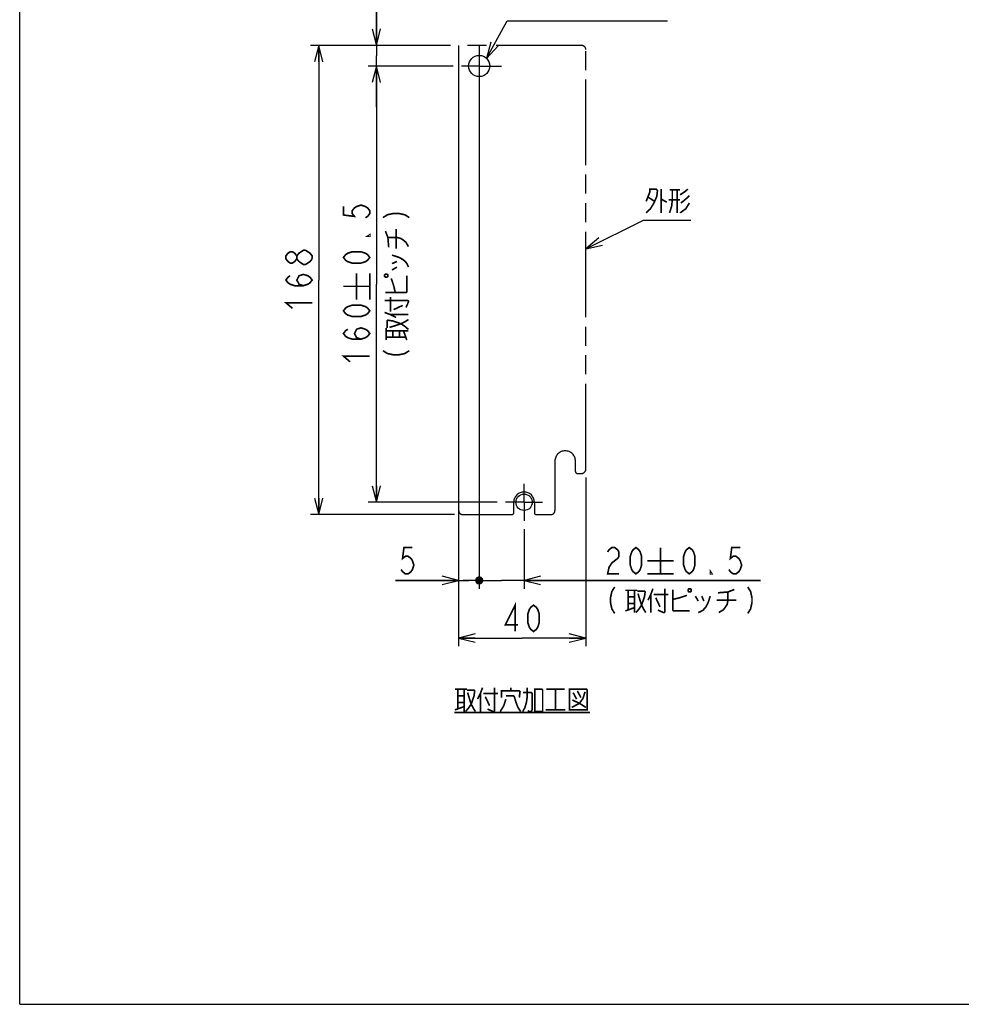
# Model space of a CAD drawing. Extents: x 0 to 840, y 0 to 594.
# Tile 1 of 22: x 0 to 229, y 0 to 239. Entities that reach past the tile are written whole.
import ezdxf

# ---------------------------------------------------------------- set-up
doc = ezdxf.new("R2010")
doc.units = 0
doc.header["$LTSCALE"] = 46.2
doc.linetypes.add('CENTER', pattern=[0.6, 0.375, -0.075, 0.075, -0.075])
doc.linetypes.add('PHANTOM', pattern=[0.8, 0.45, -0.05, 0.1, -0.05, 0.1, -0.05])
doc.layers.get('0').update_dxf_attribs({"linetype": 'CONTINUOUS'})
for name, color, linetype in [('ALL_DIM', 7, 'CONTINUOUS'), ('ALL_NOTE', 7, 'CONTINUOUS'), ('DEFAULT_1', 7, 'CENTER'), ('DEFAULT_3', 7, 'PHANTOM')]:
    doc.layers.add(name, color=color, linetype=linetype)
doc.dimstyles.get("Standard").update_dxf_attribs({"dimtxt": 2.5, "dimasz": 2.5, "dimexe": 1.25, "dimexo": 0.625, "dimtad": 1, "dimcen": 2.5, "dimazin": 3, "dimtfac": 1, "dimtmove": 0, "dimatfit": 3})

# ---------------------------------------------------------------- blocks, each defined once
blk = doc.blocks.new('_OPEN')
at = {"color": 0, "linetype": 'BYBLOCK'}
for p, q in [((0, 0), (-1, 0.25)), ((-1, -0.25), (0, 0)), ((-1, 0), (0, 0))]:
    blk.add_line(p, q, dxfattribs=at)
blk = doc.blocks.new('*D10')
at = {"layer": 'ALL_DIM', "color": 2, "linetype": 'CONTINUOUS'}
for p, q in [((86.69, 232.99), (86.69, 247.91)), ((86.69, 247.91), (86.69, 230.49)), ((104.69, 232.99), (84.69, 232.99)), ((86.69, 217.99), (86.69, 230.49)), ((105.35, 227.99), (84.69, 227.99)), ((86.69, 227.99), (86.69, 217.99))]:
    blk.add_line(p, q, dxfattribs=at)
at = {"layer": 'ALL_DIM', "color": 2, "linetype": 'CONTINUOUS', "xscale": 4, "yscale": 4, "zscale": 4}
for p, rotation in [((86.69, 232.99), 270), ((86.69, 227.99), 90)]:
    blk.add_blockref('_OPEN', p, dxfattribs=dict(at, rotation=rotation))
blk = doc.blocks.new('*D11')
at = {"layer": 'ALL_DIM', "color": 2, "linetype": 'CONTINUOUS'}
for p, q in [((104.69, 232.99), (70.69, 232.99)), ((72.69, 232.99), (72.69, 175.99)), ((72.69, 118.99), (72.69, 175.99)), ((105.69, 118.99), (70.69, 118.99))]:
    blk.add_line(p, q, dxfattribs=at)
at = {"layer": 'ALL_DIM', "color": 2, "linetype": 'CONTINUOUS', "xscale": 4, "yscale": 4, "zscale": 4}
for p, rotation in [((72.69, 232.99), 90), ((72.69, 118.99), 270)]:
    blk.add_blockref('_OPEN', p, dxfattribs=dict(at, rotation=rotation))
blk = doc.blocks.new('*D12')
at = {"layer": 'ALL_DIM', "color": 2, "linetype": 'CONTINUOUS'}
for p, q in [((137.59, 127.99), (137.59, 86.99)), ((106.69, 117.99), (106.69, 86.99)), ((106.69, 88.99), (122.14, 88.99)), ((137.59, 88.99), (122.14, 88.99))]:
    blk.add_line(p, q, dxfattribs=at)
at = {"layer": 'ALL_DIM', "color": 2, "linetype": 'CONTINUOUS', "xscale": 4, "yscale": 4, "zscale": 4, "rotation": 180}
blk.add_blockref('_OPEN', (106.69, 88.99), dxfattribs=at)
at = {"layer": 'ALL_DIM', "color": 2, "linetype": 'CONTINUOUS', "xscale": 4, "yscale": 4, "zscale": 4}
blk.add_blockref('_OPEN', (137.59, 88.99), dxfattribs=at)
blk = doc.blocks.new('*D13')
at = {"layer": 'ALL_DIM', "color": 2, "linetype": 'CONTINUOUS'}
for p, q in [((105.35, 227.99), (84.69, 227.99)), ((86.69, 227.99), (86.69, 174.99)), ((86.69, 121.99), (86.69, 174.99)), ((116.09, 121.99), (84.69, 121.99))]:
    blk.add_line(p, q, dxfattribs=at)
at = {"layer": 'ALL_DIM', "color": 2, "linetype": 'CONTINUOUS', "xscale": 4, "yscale": 4, "zscale": 4}
for p, rotation in [((86.69, 227.99), 90), ((86.69, 121.99), 270)]:
    blk.add_blockref('_OPEN', p, dxfattribs=dict(at, rotation=rotation))
blk = doc.blocks.new('_DOT')
at = {"color": 0, "linetype": 'BYBLOCK'}
blk.add_line((-0.25, 0), (-1, 0), dxfattribs=at)
at = {"color": 0, "linetype": 'BYBLOCK', "const_width": 0.25}
blk.add_lwpolyline([(-0.125, 0, 1), (0.125, 0, 1)], format="xyb", close=True, dxfattribs=at)
blk = doc.blocks.new('*D14')
at = {"layer": 'ALL_DIM', "color": 2, "linetype": 'CONTINUOUS'}
for p, q in [((106.69, 230.99), (106.69, 100.99)), ((111.69, 230.99), (111.69, 100.99)), ((106.69, 102.99), (91.33, 102.99)), ((91.33, 102.99), (109.19, 102.99)), ((112.19, 102.99), (109.19, 102.99)), ((111.69, 102.99), (112.19, 102.99))]:
    blk.add_line(p, q, dxfattribs=at)
at = {"layer": 'ALL_DIM', "color": 2, "linetype": 'CONTINUOUS', "xscale": 4, "yscale": 4, "zscale": 4}
blk.add_blockref('_OPEN', (106.69, 102.99), dxfattribs=at)
at = {"layer": 'ALL_DIM', "color": 2, "linetype": 'CONTINUOUS', "xscale": 4, "yscale": 4, "zscale": 4, "rotation": 180}
blk.add_blockref('_DOT', (111.69, 102.99), dxfattribs=at)
blk = doc.blocks.new('*D15')
at = {"layer": 'ALL_DIM', "color": 2, "linetype": 'CONTINUOUS'}
for p, q in [((111.69, 220.4), (111.69, 100.99)), ((122.59, 115.49), (122.59, 100.99)), ((111.69, 102.99), (111.19, 102.99)), ((111.19, 102.99), (117.14, 102.99)), ((180.05, 102.99), (117.14, 102.99)), ((122.59, 102.99), (180.05, 102.99))]:
    blk.add_line(p, q, dxfattribs=at)
at = {"layer": 'ALL_DIM', "color": 2, "linetype": 'CONTINUOUS', "xscale": 4, "yscale": 4, "zscale": 4}
blk.add_blockref('_DOT', (111.69, 102.99), dxfattribs=at)
at = {"layer": 'ALL_DIM', "color": 2, "linetype": 'CONTINUOUS', "xscale": 4, "yscale": 4, "zscale": 4, "rotation": 180}
blk.add_blockref('_OPEN', (122.59, 102.99), dxfattribs=at)

msp = doc.modelspace()

# ---------------------------------------------------------------- linework, layer by layer
at = {"color": 7, "linetype": 'CONTINUOUS'}
for q in [(0, 594), (840, 0)]:
    msp.add_line((0, 0), q, dxfattribs=at)
for centre, radius in [((111.692, 227.987), 2.57), ((122.592, 121.987), 2)]:
    msp.add_circle(centre, radius, dxfattribs=at)
at = {"layer": 'ALL_DIM', "color": 2, "linetype": 'CONTINUOUS', "const_width": 0.4}
for points in [[(78.692, 193.856), (78.692, 191.792), (81.359, 191.448), (80.825, 192.136), (80.825, 192.824), (81.359, 193.512), (81.892, 193.856), (82.959, 194.2), (84.025, 193.856), (84.559, 193.512), (85.092, 192.824), (85.092, 192.136), (84.559, 191.448), (84.025, 191.104)], [(88.292, 191.155), (89.359, 191.843), (90.959, 192.187), (92.025, 192.187), (93.625, 191.843), (94.692, 191.155)], [(85.092, 186.976), (85.092, 186.632), (84.559, 186.632), (85.092, 186.976)], [(89.692, 183.931), (89.492, 186.339), (88.892, 187.887)], [(91.492, 183.587), (91.492, 188.403)], [(89.492, 186.339), (91.492, 186.339), (92.492, 186.167), (93.292, 185.651), (93.892, 185.135), (94.492, 184.103)], [(67.359, 181.147), (66.825, 180.459), (66.292, 180.115), (65.759, 180.115), (65.225, 180.459), (64.692, 181.147), (64.692, 181.835), (65.225, 182.523), (65.759, 182.867), (66.292, 182.867), (66.825, 182.523), (67.359, 181.835)], [(67.892, 180.459), (67.359, 181.147), (67.359, 181.835), (67.892, 182.523), (68.425, 182.867), (68.959, 183.211), (69.492, 183.211)], [(69.492, 183.211), (70.559, 182.523), (71.092, 181.835), (71.092, 181.147)], [(85.092, 181.472), (84.559, 180.784), (84.025, 180.44), (82.959, 180.096), (80.825, 180.096), (79.759, 180.44), (79.225, 180.784), (78.692, 181.472), (79.225, 182.16), (79.759, 182.504), (80.825, 182.848), (82.959, 182.848), (84.025, 182.504), (84.559, 182.16), (85.092, 181.472)], [(90.492, 182.039), (92.092, 181.523), (93.092, 181.007), (93.892, 180.319), (94.292, 179.631), (94.492, 179.115)], [(71.092, 181.147), (70.559, 180.459), (70.025, 180.115), (69.492, 179.771), (68.959, 179.771), (67.892, 180.459)], [(90.492, 179.975), (91.692, 180.491)], [(68.959, 174.611), (67.892, 174.955), (67.359, 175.987), (67.892, 177.019), (68.959, 177.363), (70.025, 177.019), (70.559, 176.675), (71.092, 175.987), (70.559, 175.299), (70.025, 174.955), (68.959, 174.611), (66.825, 174.611), (65.759, 174.955), (65.225, 175.299), (64.692, 175.987), (65.225, 176.675), (65.759, 177.019)], [(81.892, 171.253), (81.892, 177.653)], [(85.092, 171.253), (85.092, 177.653)], [(88.692, 176.879), (88.892, 176.707), (89.292, 176.707), (89.492, 176.879), (89.492, 177.223), (89.292, 177.395), (88.892, 177.395), (88.692, 177.223), (88.692, 176.879)], [(88.892, 172.923), (93.892, 172.923), (94.092, 173.095), (94.092, 177.051)], [(90.492, 178.427), (91.692, 179.115)], [(78.692, 174.453), (85.092, 174.453)], [(91.292, 172.923), (90.892, 174.643), (90.492, 175.847), (90.292, 176.363)], [(66.292, 169.107), (64.692, 170.483), (71.092, 170.483)], [(85.092, 168.501), (84.559, 167.813), (84.025, 167.469), (82.959, 167.125), (80.825, 167.125), (79.759, 167.469), (79.225, 167.813), (78.692, 168.501), (79.225, 169.189), (79.759, 169.533), (80.825, 169.877), (82.959, 169.877), (84.025, 169.533), (84.559, 169.189), (85.092, 168.501)], [(88.692, 171.031), (94.292, 171.031), (94.492, 170.859), (94.492, 170.687), (93.892, 169.311)], [(90.092, 168.279), (90.092, 171.891)], [(90.892, 168.795), (93.092, 169.827)], [(88.692, 168.107), (90.092, 167.591), (91.492, 166.903)], [(90.092, 167.591), (94.492, 167.591)], [(89.292, 164.323), (89.292, 166.043), (89.492, 166.215), (90.692, 166.043), (92.692, 165.355), (93.692, 164.667), (94.492, 163.979)], [(89.892, 164.495), (91.092, 164.839), (92.692, 165.355), (93.692, 165.871), (94.492, 166.387)], [(82.959, 161.621), (81.892, 161.965), (81.359, 162.997), (81.892, 164.029), (82.959, 164.373), (84.025, 164.029), (84.559, 163.685), (85.092, 162.997), (84.559, 162.309), (84.025, 161.965), (82.959, 161.621), (80.825, 161.621), (79.759, 161.965), (79.225, 162.309), (78.692, 162.997), (79.225, 163.685), (79.759, 164.029)], [(89.092, 161.399), (89.092, 164.323)], [(89.092, 163.635), (94.492, 163.635)], [(90.692, 162.087), (90.692, 163.635)], [(92.292, 162.087), (92.292, 163.635)], [(94.092, 161.399), (93.292, 163.635)], [(89.092, 162.087), (93.892, 162.087)], [(88.292, 158.819), (89.359, 158.131), (90.959, 157.787), (92.025, 157.787), (93.625, 158.131), (94.692, 158.819)], [(80.292, 156.117), (78.692, 157.493), (85.092, 157.493)], [(95.46, 110.987), (93.396, 110.987), (93.052, 108.32), (93.74, 108.853), (94.428, 108.853), (95.116, 108.32), (95.46, 107.787), (95.804, 106.72), (95.46, 105.653), (95.116, 105.12), (94.428, 104.587), (93.74, 104.587), (93.052, 105.12), (92.708, 105.653)], [(142.901, 109.92), (143.245, 110.453), (143.933, 110.987), (144.621, 110.987), (145.309, 110.453), (145.653, 109.92), (145.653, 108.853), (145.309, 108.32), (144.621, 107.787), (143.933, 107.253), (143.245, 106.187), (142.901, 104.587), (145.653, 104.587)], [(149.781, 104.587), (149.093, 105.12), (148.749, 105.653), (148.405, 106.72), (148.405, 108.853), (148.749, 109.92), (149.093, 110.453), (149.781, 110.987), (150.469, 110.453), (150.813, 109.92), (151.157, 108.853), (151.157, 106.72), (150.813, 105.653), (150.469, 105.12), (149.781, 104.587)], [(155.733, 110.987), (155.733, 104.587)], [(162.751, 104.587), (162.063, 105.12), (161.719, 105.653), (161.375, 106.72), (161.375, 108.853), (161.719, 109.92), (162.063, 110.453), (162.751, 110.987), (163.439, 110.453), (163.783, 109.92), (164.127, 108.853), (164.127, 106.72), (163.783, 105.653), (163.439, 105.12), (162.751, 104.587)], [(175.135, 110.987), (173.071, 110.987), (172.727, 108.32), (173.415, 108.853), (174.103, 108.853), (174.791, 108.32), (175.135, 107.787), (175.479, 106.72), (175.135, 105.653), (174.791, 105.12), (174.103, 104.587), (173.415, 104.587), (172.727, 105.12), (172.383, 105.653)], [(152.533, 107.787), (158.933, 107.787)], [(168.255, 104.587), (167.911, 104.587), (167.911, 105.12), (168.255, 104.587)], [(152.533, 104.587), (158.933, 104.587)], [(144.621, 101.387), (143.933, 100.32), (143.589, 98.72), (143.589, 97.653), (143.933, 96.053), (144.621, 94.987)], [(147.201, 100.587), (150.125, 100.587)], [(147.889, 100.587), (147.889, 95.787)], [(149.437, 100.587), (149.437, 95.187)], [(150.125, 100.387), (151.845, 100.387), (152.017, 100.187), (151.845, 98.987), (151.157, 96.987), (150.469, 95.987), (149.781, 95.187)], [(153.909, 100.987), (153.393, 99.587), (152.705, 98.187)], [(156.833, 100.987), (156.833, 95.387), (156.661, 95.187), (156.489, 95.187), (155.113, 95.787)], [(158.725, 100.787), (158.725, 95.787), (158.897, 95.587), (162.853, 95.587)], [(162.681, 100.987), (162.509, 100.787), (162.509, 100.387), (162.681, 100.187), (163.025, 100.187), (163.197, 100.387), (163.197, 100.787), (163.025, 100.987), (162.681, 100.987)], [(169.733, 99.987), (172.141, 100.187), (173.689, 100.787)], [(176.957, 101.387), (177.645, 100.32), (177.989, 98.72), (177.989, 97.653), (177.645, 96.053), (176.957, 94.987)], [(147.889, 98.987), (149.437, 98.987)], [(150.297, 99.787), (150.641, 98.587), (151.157, 96.987), (151.673, 95.987), (152.189, 95.187)], [(153.393, 99.587), (153.393, 95.187)], [(154.081, 99.587), (157.693, 99.587)], [(154.597, 98.787), (155.629, 96.587)], [(158.725, 98.387), (160.445, 98.787), (161.649, 99.187), (162.165, 99.387)], [(164.229, 99.187), (164.917, 97.987)], [(167.841, 99.187), (167.325, 97.587), (166.809, 96.587), (166.121, 95.787), (165.433, 95.387), (164.917, 95.187)], [(165.777, 99.187), (166.293, 97.987)], [(169.389, 98.187), (174.205, 98.187)], [(172.141, 100.187), (172.141, 98.187), (171.969, 97.187), (171.453, 96.387), (170.937, 95.787), (169.905, 95.187)], [(120.422, 90.587), (120.422, 96.987), (118.014, 92.187), (121.11, 92.187)], [(124.894, 90.587), (124.206, 91.12), (123.862, 91.653), (123.518, 92.72), (123.518, 94.853), (123.862, 95.92), (124.206, 96.453), (124.894, 96.987), (125.582, 96.453), (125.926, 95.92), (126.27, 94.853), (126.27, 92.72), (125.926, 91.653), (125.582, 91.12), (124.894, 90.587)], [(147.201, 95.587), (149.437, 96.387)], [(147.889, 97.387), (149.437, 97.387)]]:
    msp.add_lwpolyline(points, dxfattribs=at)
at = {"layer": 'ALL_NOTE', "color": 2, "linetype": 'CONTINUOUS'}
for p, q in [((113.485, 229.827), (118.462, 238.987)), ((118.462, 238.987), (118.962, 238.987)), ((118.962, 238.987), (157.49, 238.987)), ((137.592, 183.536), (151.592, 190.496)), ((151.592, 190.496), (152.092, 190.496)), ((152.092, 190.496), (163.1, 190.496))]:
    msp.add_line(p, q, dxfattribs=at)
for points in [[(114.516, 233.819), (113.485, 229.827), (116.274, 232.864)], [(140.729, 186.212), (137.592, 183.536), (141.619, 184.421)]]:
    msp.add_lwpolyline(points, dxfattribs=at)
at = {"layer": 'ALL_NOTE', "color": 2, "linetype": 'CONTINUOUS', "const_width": 0.4}
for points in [[(152.264, 195.096), (153.124, 197.296), (153.124, 198.096), (154.672, 198.096), (155.016, 197.696), (154.844, 196.296), (154.156, 194.696), (153.296, 193.296), (152.264, 192.296)], [(152.78, 196.096), (154.328, 195.096)], [(155.876, 198.096), (155.876, 192.296)], [(158.628, 197.896), (158.628, 195.496), (158.456, 193.896), (157.94, 192.296)], [(157.94, 197.896), (160.52, 197.896)], [(159.832, 197.896), (159.832, 192.296)], [(160.52, 196.696), (161.724, 197.496), (162.412, 198.096)], [(162.756, 196.496), (161.724, 195.496), (160.692, 194.696)], [(155.876, 195.696), (157.252, 194.896)], [(160.52, 195.496), (157.768, 195.496)], [(162.756, 194.696), (161.896, 193.296), (160.52, 192.296)], [(105.785, 76.54), (108.709, 76.54)], [(106.473, 76.54), (106.473, 71.74)], [(108.021, 76.54), (108.021, 71.14)], [(112.493, 76.94), (111.977, 75.54), (111.289, 74.14)], [(115.417, 76.94), (115.417, 71.34), (115.245, 71.14), (115.073, 71.14), (113.697, 71.74)], [(119.373, 76.14), (119.373, 76.94)], [(122.297, 71.14), (122.813, 72.14), (123.157, 73.34), (123.329, 74.54), (123.329, 76.94)], [(125.221, 76.54), (125.221, 71.14), (127.113, 71.14), (127.113, 76.34), (126.941, 76.54), (125.221, 76.54)], [(127.973, 76.54), (132.445, 76.54)], [(130.209, 76.54), (130.209, 71.54)], [(133.649, 76.54), (133.649, 71.54), (137.949, 71.54), (137.949, 76.34), (137.777, 76.54), (133.649, 76.54)], [(106.473, 74.94), (108.021, 74.94)], [(108.709, 76.34), (110.429, 76.34), (110.601, 76.14), (110.429, 74.94), (109.741, 72.94), (109.053, 71.94), (108.365, 71.14)], [(108.881, 75.74), (109.225, 74.54), (109.741, 72.94), (110.257, 71.94), (110.773, 71.14)], [(111.977, 75.54), (111.977, 71.14)], [(112.665, 75.54), (116.277, 75.54)], [(113.181, 74.74), (114.213, 72.54)], [(118.169, 74.14), (117.653, 72.54), (116.793, 71.14)], [(117.137, 74.54), (117.137, 76.14), (121.437, 76.14), (121.609, 75.94), (121.437, 74.54)], [(118.169, 74.94), (120.061, 74.94), (120.233, 74.74), (120.577, 73.54), (121.093, 72.14), (121.781, 71.14)], [(122.297, 75.74), (124.361, 75.74), (124.533, 75.54), (124.533, 71.54), (124.361, 71.14), (123.845, 71.14), (123.501, 71.34)], [(137.433, 75.94), (136.917, 74.34), (136.057, 73.14), (134.165, 72.14)], [(134.509, 75.74), (135.369, 74.14)], [(135.541, 76.14), (136.401, 74.54)], [(105.785, 71.54), (108.021, 72.34)], [(106.473, 73.34), (108.021, 73.34)], [(134.337, 73.94), (136.057, 73.14), (137.605, 72.14)], [(105.613, 70.94), (138.637, 70.94)], [(127.801, 71.54), (132.617, 71.54)]]:
    msp.add_lwpolyline(points, dxfattribs=at)
at = {"layer": 'DEFAULT_1', "color": 7, "linetype": 'CENTER'}
for p, q in [((111.692, 232.987), (111.692, 222.399)), ((111.692, 227.987), (107.349, 227.987)), ((111.692, 227.987), (117.14, 227.987)), ((122.592, 121.987), (122.592, 126.487)), ((122.592, 121.987), (118.092, 121.987)), ((122.592, 121.987), (122.592, 117.487)), ((122.592, 121.987), (127.092, 121.987))]:
    msp.add_line(p, q, dxfattribs=at)
at = {"layer": 'DEFAULT_3', "color": 8, "linetype": 'PHANTOM'}
for p, q in [((106.692, 232.987), (106.692, 119.987)), ((136.592, 232.987), (106.692, 232.987)), ((137.592, 129.987), (137.592, 231.987)), ((130.092, 131.987), (130.092, 119.987)), ((135.092, 129.487), (135.092, 131.987)), ((135.592, 128.987), (136.592, 128.987)), ((120.092, 119.487), (120.092, 121.987)), ((125.092, 121.987), (125.092, 119.487)), ((107.692, 118.987), (119.592, 118.987)), ((125.592, 118.987), (129.092, 118.987))]:
    msp.add_line(p, q, dxfattribs=at)
for centre, radius, start, end in [((136.592, 231.987), 1, 0, 90), ((132.592, 131.987), 2.5, 0, 180), ((135.592, 129.487), 0.5, 180, 270), ((136.592, 129.987), 1, 270, 360), ((122.592, 121.987), 2.5, 0, 180), ((107.692, 119.987), 1, 180, 270), ((129.092, 119.987), 1, 270, 360), ((119.592, 119.487), 0.5, 270, 360), ((125.592, 119.487), 0.5, 180, 270)]:
    msp.add_arc(centre, radius, start, end, dxfattribs=at)

# ---------------------------------------------------------------- dimensions: what is measured, and where the dimension line sits
at = {"layer": 'ALL_DIM', "color": 2, "linetype": 'CONTINUOUS'}
for base, p1, p2, picture, middle in [((86.692, 227.987), (105.692, 232.987), (106.349, 227.987), '*D10', (86.692, 242.409)), ((72.692, 118.987), (105.692, 232.987), (106.692, 118.987), '*D11', (72.692, 167.731)), ((86.692, 121.987), (106.349, 227.987), (117.092, 121.987), '*D13', (86.692, 154.741))]:
    dim = msp.add_linear_dim(base=base, p1=p1, p2=p2, angle=270, dimstyle='Standard', dxfattribs=at)
    dim.commit()
    dim.dimension.update_dxf_attribs({"geometry": picture, "text_midpoint": middle, "dimtype": 128})
dim = msp.add_linear_dim(base=(106.692, 102.987), p1=(111.692, 231.987), p2=(106.692, 231.987), angle=180, dimstyle='Standard', override={"dimblk1": 'DOT', "dimsah": 1}, dxfattribs=at)
dim.commit()
dim.dimension.update_dxf_attribs({"geometry": '*D14', "text_midpoint": (91.332, 102.987), "dimtype": 128})
dim = msp.add_linear_dim(base=(122.592, 102.987), p1=(111.692, 221.399), p2=(122.592, 116.487), dimstyle='Standard', override={"dimblk1": 'DOT', "dimsah": 1}, dxfattribs=at)
dim.commit()
dim.dimension.update_dxf_attribs({"geometry": '*D15', "text_midpoint": (141.525, 102.987), "dimtype": 128})
dim = msp.add_linear_dim(base=(137.592, 88.987), p1=(106.692, 118.987), p2=(137.592, 128.987), dimstyle='Standard', dxfattribs=at)
dim.commit()
dim.dimension.update_dxf_attribs({"geometry": '*D12', "text_midpoint": (116.638, 88.987), "dimtype": 128})

doc.saveas('drawing.dxf')
